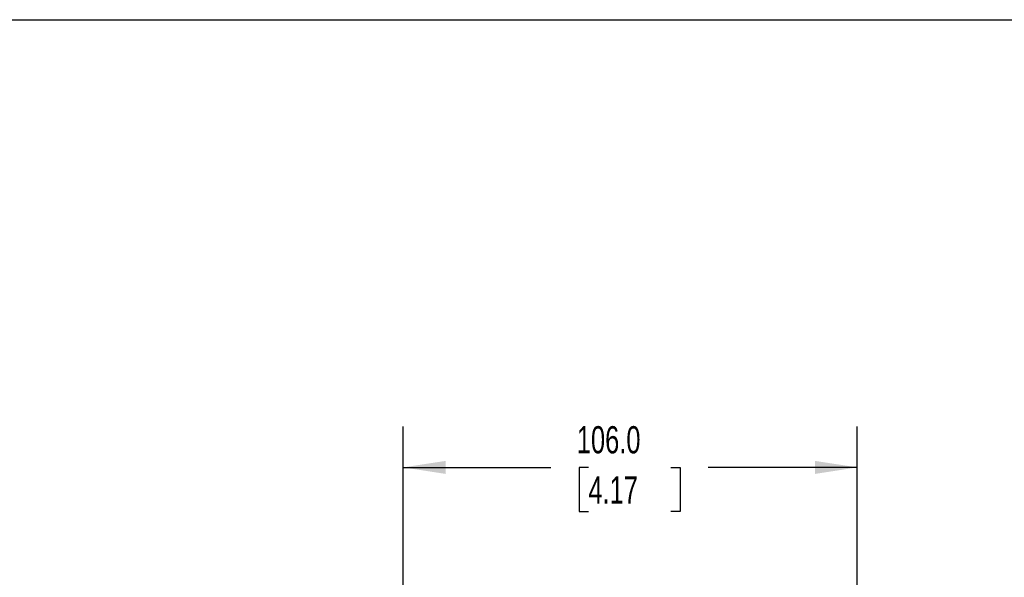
# Model space of a CAD drawing. Header units: millimetres. Extents: x 19 to 819, y 19 to 629.
# Tile 11 of 46: x 138 to 368, y 498 to 629. Entities that reach past the tile are written whole.
import ezdxf

# ---------------------------------------------------------------- set-up
doc = ezdxf.new("R2010")
doc.units = ezdxf.units.MM
doc.header["$LTSCALE"] = 3
doc.layers.add('DIMENSIONS', color=140, linetype='Continuous', lineweight=25)
doc.layers.add('TEXT', color=140, linetype='Continuous', lineweight=25)
doc.styles.add('SLDTEXTSTYLE0', font='TXT', dxfattribs={"width": 0.7})
doc.dimstyles.new('SLDDIMSTYLE0', dxfattribs={"dimtxt": 6.474023, "dimasz": 9.906, "dimexe": 0, "dimexo": 0.0625, "dimgap": 1.618506, "dimtad": 0, "dimtih": 1, "dimtoh": 1, "dimrnd": 1e-09, "dimzin": 4, "dimdsep": 46, "dimtxsty": 'SLDTEXTSTYLE0', "dimsah": 1, "dimcen": 0.09, "dimadec": 0, "dimazin": 1, "dimtfac": 1, "dimtofl": 0, "dimtmove": 0, "dimatfit": 3, "dimfxl": 0, "dimfrac": 2, "dimtolj": 1, "dimtzin": 12, "dimarcsym": 0})

# ---------------------------------------------------------------- blocks, each defined once
blk = doc.blocks.new('_D')
at = {"layer": 'DIMENSIONS'}
for p, q in [((227.45, 404.73), (227.45, 533.6)), ((333.47, 495.63), (333.47, 533.6)), ((227.45, 524.08), (261.89, 524.08)), ((270.66, 524.08), (268.49, 524.08)), ((268.49, 524.08), (268.49, 513.79)), ((289.9, 524.08), (292.07, 524.08)), ((292.07, 524.08), (292.07, 513.79)), ((333.47, 524.08), (298.67, 524.08)), ((268.49, 513.79), (270.66, 513.79)), ((292.07, 513.79), (289.9, 513.79))]:
    blk.add_line(p, q, dxfattribs=at)
for points in [[(227.45, 524.08), (237.36, 522.55), (237.36, 525.6)], [(333.47, 524.08), (323.57, 525.6), (323.57, 522.55)]]:
    blk.add_solid(points, dxfattribs=at)
at = {"layer": 'DIMENSIONS', "char_height": 6.35, "attachment_point": 1, "style": 'SLDTEXTSTYLE0'}
for s, insert in [('106.0', (267.97, 533.71)), ('4.17', (270.66, 521.97))]:
    blk.add_mtext(s, dxfattribs=dict(at, insert=insert))

msp = doc.modelspace()

# ---------------------------------------------------------------- linework, layer by layer
at = {"layer": 'TEXT'}
msp.add_line((19.05, 628.65), (819.15, 628.65), dxfattribs=at)

# ---------------------------------------------------------------- dimensions: what is measured, and where the dimension line sits
at = {"layer": 'DIMENSIONS'}
dim = msp.add_linear_dim(base=(333.471, 524.076), p1=(227.453, 400.922), p2=(333.471, 491.823), dimstyle='SLDDIMSTYLE0', dxfattribs=at)
dim.commit()
dim.dimension.update_dxf_attribs({"geometry": '_D', "text_midpoint": (280.278, 524.076), "dimtype": 160})

doc.saveas('drawing.dxf')
